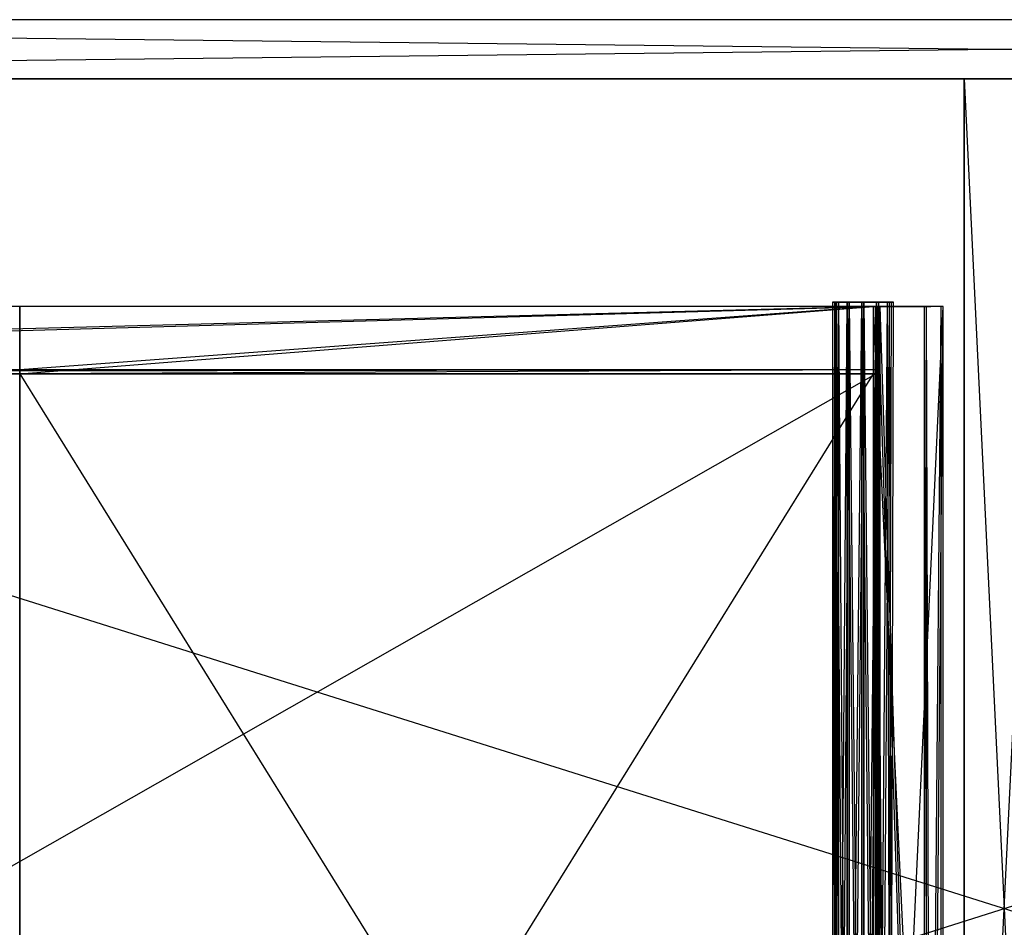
# Model space of a CAD drawing. Extents: x 0 to 1.29, y -0.45 to 0.
# Tile 26 of 51: x 0.41 to 0.64, y -0.24 to -0.02. Entities that reach past the tile are written whole.
import ezdxf

# ---------------------------------------------------------------- set-up
doc = ezdxf.new("R2010")
doc.units = 0
for name, color, linetype in [('L18_SCHUBOL_N_A69900__9___REPLA', 7, 'CONTINUOUS'), ('L22_SCHUBOL_N_A69900__5___REPLA', 7, 'CONTINUOUS'), ('L24_SCHUBOL_N_A69900__3___REPLA', 7, 'CONTINUOUS'), ('L26_SCHUBOL_N_A69900__1___REPLA', 7, 'CONTINUOUS'), ('L39_KORPUS_N_A69900__2___REPLAC', 7, 'CONTINUOUS'), ('L40_KORPUS_N_A69900__1___REPLAC', 7, 'CONTINUOUS'), ('L41_KORPUS_N_A69900__0___REPLAC', 7, 'CONTINUOUS'), ('L46_SCHUBUL_N_A69900__4___REPLA', 7, 'CONTINUOUS'), ('L47_SCHUBUL_N_A69900__3___REPLA', 7, 'CONTINUOUS'), ('L48_SCHUBUL_N_A69900__2___REPLA', 7, 'CONTINUOUS'), ('L50_SCHUBUL_N_A69900__0___REPLA', 7, 'CONTINUOUS')]:
    doc.layers.add(name, color=color, linetype=linetype)

msp = doc.modelspace()

# ---------------------------------------------------------------- linework, layer by layer
at = {"layer": 'L18_SCHUBOL_N_A69900__9___REPLA', "color": 8}
for points, invisible_edges in [([(0.6135, -0.43, 0.3674), (0.6125, -0.088, 0.3664), (0.6125, -0.43, 0.3664), (0.6135, -0.43, 0.3674)], 13), ([(0.6125, -0.088, 0.3664), (0.6135, -0.43, 0.3674), (0.6135, -0.088, 0.3674), (0.6125, -0.088, 0.3664)], 14), ([(0.6125, -0.43, 0.3664), (0.6125, -0.088, 0.2834), (0.6125, -0.43, 0.2834), (0.6125, -0.43, 0.3664)], 13), ([(0.6125, -0.088, 0.2834), (0.6125, -0.43, 0.3664), (0.6125, -0.088, 0.3664), (0.6125, -0.088, 0.2834)], 14), ([(0.6125, -0.088, 0.3664), (0.6285, -0.088, 0.2834), (0.6125, -0.088, 0.2834), (0.6125, -0.088, 0.3664)], 13), ([(0.6285, -0.088, 0.2834), (0.6125, -0.088, 0.3664), (0.6285, -0.088, 0.3274), (0.6285, -0.088, 0.2834)], 10), ([(0.6285, -0.088, 0.3274), (0.6125, -0.088, 0.3664), (0.625575, -0.088, 0.366403), (0.6285, -0.088, 0.3274)], 13), ([(0.625575, -0.088, 0.366403), (0.6125, -0.088, 0.3664), (0.6135, -0.088, 0.3674), (0.625575, -0.088, 0.366403)], 14), ([(0.6125, -0.088, 0.2834), (0.6285, -0.43, 0.2834), (0.6125, -0.43, 0.2834), (0.6125, -0.088, 0.2834)], 13), ([(0.6285, -0.43, 0.2834), (0.6125, -0.088, 0.2834), (0.6285, -0.088, 0.2834), (0.6285, -0.43, 0.2834)], 14), ([(0.624497, -0.43, 0.3674), (0.6135, -0.088, 0.3674), (0.6135, -0.43, 0.3674), (0.624497, -0.43, 0.3674)], 13), ([(0.6135, -0.088, 0.3674), (0.624497, -0.43, 0.3674), (0.624497, -0.088, 0.3674), (0.6135, -0.088, 0.3674)], 14), ([(0.625575, -0.088, 0.366403), (0.6135, -0.088, 0.3674), (0.624497, -0.088, 0.3674), (0.625575, -0.088, 0.366403)], 15), ([(0.625575, -0.43, 0.366403), (0.624497, -0.088, 0.3674), (0.624497, -0.43, 0.3674), (0.625575, -0.43, 0.366403)], 13), ([(0.624497, -0.088, 0.3674), (0.625575, -0.43, 0.366403), (0.625575, -0.088, 0.366403), (0.624497, -0.088, 0.3674)], 14), ([(0.6285, -0.088, 0.3274), (0.625575, -0.43, 0.366403), (0.6285, -0.43, 0.3274), (0.6285, -0.088, 0.3274)], 13), ([(0.625575, -0.43, 0.366403), (0.6285, -0.088, 0.3274), (0.625575, -0.088, 0.366403), (0.625575, -0.43, 0.366403)], 14), ([(0.6285, -0.088, 0.2834), (0.6285, -0.43, 0.3274), (0.6285, -0.43, 0.2834), (0.6285, -0.088, 0.2834)], 13), ([(0.6285, -0.43, 0.3274), (0.6285, -0.088, 0.2834), (0.6285, -0.088, 0.3274), (0.6285, -0.43, 0.3274)], 14)]:
    msp.add_3dface(points, dxfattribs=dict(at, invisible_edges=invisible_edges))
at = {"layer": 'L22_SCHUBOL_N_A69900__5___REPLA', "color": 8}
for points, invisible_edges in [([(0.612513, -0.104, 0.2834), (0.409997, -0.43, 0.2834), (0.409997, -0.104, 0.2834), (0.612513, -0.104, 0.2834)], 13), ([(0.409997, -0.43, 0.2834), (0.612513, -0.104, 0.2834), (0.612513, -0.43, 0.2834), (0.409997, -0.43, 0.2834)], 14), ([(0.612513, -0.43, 0.2994), (0.409997, -0.104, 0.2994), (0.409997, -0.43, 0.2994), (0.612513, -0.43, 0.2994)], 13), ([(0.409997, -0.104, 0.2994), (0.612513, -0.43, 0.2994), (0.612513, -0.104, 0.2994), (0.409997, -0.104, 0.2994)], 14), ([(0.409997, -0.104, 0.2994), (0.612513, -0.104, 0.2834), (0.409997, -0.104, 0.2834), (0.409997, -0.104, 0.2994)], 13), ([(0.612513, -0.104, 0.2834), (0.409997, -0.104, 0.2994), (0.612513, -0.104, 0.2994), (0.612513, -0.104, 0.2834)], 14), ([(0.612513, -0.104, 0.2834), (0.612513, -0.43, 0.2994), (0.612513, -0.43, 0.2834), (0.612513, -0.104, 0.2834)], 13), ([(0.612513, -0.43, 0.2994), (0.612513, -0.104, 0.2834), (0.612513, -0.104, 0.2994), (0.612513, -0.43, 0.2994)], 14)]:
    msp.add_3dface(points, dxfattribs=dict(at, invisible_edges=invisible_edges))
at = {"layer": 'L24_SCHUBOL_N_A69900__3___REPLA', "color": 8}
for points, invisible_edges in [([(0.41, -0.088, 0.2834), (0.6125, -0.088, 0.4184), (0.6125, -0.088, 0.2834), (0.41, -0.088, 0.2834)], 13), ([(0.6125, -0.088, 0.4184), (0.41, -0.088, 0.2834), (0.41, -0.088, 0.4184), (0.6125, -0.088, 0.4184)], 14), ([(0.41, -0.104, 0.4174), (0.41, -0.088, 0.2834), (0.41, -0.104, 0.2834), (0.41, -0.104, 0.4174)], 13), ([(0.41, -0.088, 0.2834), (0.41, -0.104, 0.4174), (0.41, -0.103, 0.4184), (0.41, -0.088, 0.2834)], 10), ([(0.41, -0.088, 0.2834), (0.41, -0.103, 0.4184), (0.41, -0.088, 0.4184), (0.41, -0.088, 0.2834)], 15), ([(0.41, -0.103, 0.4184), (0.6125, -0.088, 0.4184), (0.41, -0.088, 0.4184), (0.41, -0.103, 0.4184)], 13), ([(0.6125, -0.088, 0.4184), (0.41, -0.103, 0.4184), (0.6125, -0.103, 0.4184), (0.6125, -0.088, 0.4184)], 14), ([(0.6125, -0.088, 0.2834), (0.41, -0.104, 0.2834), (0.41, -0.088, 0.2834), (0.6125, -0.088, 0.2834)], 13), ([(0.41, -0.104, 0.2834), (0.6125, -0.088, 0.2834), (0.6125, -0.104, 0.2834), (0.41, -0.104, 0.2834)], 14), ([(0.6125, -0.088, 0.2834), (0.6125, -0.104, 0.4174), (0.6125, -0.104, 0.2834), (0.6125, -0.088, 0.2834)], 13), ([(0.6125, -0.104, 0.4174), (0.6125, -0.088, 0.2834), (0.6125, -0.103, 0.4184), (0.6125, -0.104, 0.4174)], 10), ([(0.6125, -0.103, 0.4184), (0.6125, -0.088, 0.2834), (0.6125, -0.088, 0.4184), (0.6125, -0.103, 0.4184)], 15), ([(0.41, -0.104, 0.4174), (0.6125, -0.103, 0.4184), (0.41, -0.103, 0.4184), (0.41, -0.104, 0.4174)], 13), ([(0.6125, -0.103, 0.4184), (0.41, -0.104, 0.4174), (0.6125, -0.104, 0.4174), (0.6125, -0.103, 0.4184)], 14), ([(0.6125, -0.104, 0.4174), (0.41, -0.104, 0.2834), (0.6125, -0.104, 0.2834), (0.6125, -0.104, 0.4174)], 13), ([(0.41, -0.104, 0.2834), (0.6125, -0.104, 0.4174), (0.41, -0.104, 0.4174), (0.41, -0.104, 0.2834)], 14)]:
    msp.add_3dface(points, dxfattribs=dict(at, invisible_edges=invisible_edges))
at = {"layer": 'L26_SCHUBOL_N_A69900__1___REPLA', "color": 8}
for points, invisible_edges in [([(0.615784, -0.087, 0.4145), (0.603659, -0.087, 0.4145), (0.602722, -0.087, 0.418), (0.615784, -0.087, 0.4145)], 10), ([(0.615784, -0.087, 0.4145), (0.602722, -0.087, 0.418), (0.616722, -0.087, 0.418), (0.615784, -0.087, 0.4145)], 13), ([(0.616722, -0.087, 0.418), (0.602722, -0.087, 0.418), (0.603659, -0.087, 0.4215), (0.616722, -0.087, 0.418)], 10), ([(0.602722, -0.4293, 0.418), (0.603659, -0.087, 0.4145), (0.603659, -0.4293, 0.4145), (0.602722, -0.4293, 0.418)], 13), ([(0.603659, -0.087, 0.4145), (0.602722, -0.4293, 0.418), (0.602722, -0.087, 0.418), (0.603659, -0.087, 0.4145)], 14), ([(0.603659, -0.4293, 0.4215), (0.602722, -0.087, 0.418), (0.602722, -0.4293, 0.418), (0.603659, -0.4293, 0.4215)], 13), ([(0.602722, -0.087, 0.418), (0.603659, -0.4293, 0.4215), (0.603659, -0.087, 0.4215), (0.602722, -0.087, 0.418)], 14), ([(0.613222, -0.087, 0.411938), (0.606222, -0.087, 0.411938), (0.603659, -0.087, 0.4145), (0.613222, -0.087, 0.411938)], 10), ([(0.613222, -0.087, 0.411938), (0.603659, -0.087, 0.4145), (0.615784, -0.087, 0.4145), (0.613222, -0.087, 0.411938)], 13), ([(0.616722, -0.087, 0.418), (0.603659, -0.087, 0.4215), (0.615784, -0.087, 0.4215), (0.616722, -0.087, 0.418)], 13), ([(0.615784, -0.087, 0.4215), (0.603659, -0.087, 0.4215), (0.606222, -0.087, 0.424062), (0.615784, -0.087, 0.4215)], 15), ([(0.606222, -0.4293, 0.424062), (0.603659, -0.087, 0.4215), (0.603659, -0.4293, 0.4215), (0.606222, -0.4293, 0.424062)], 13), ([(0.603659, -0.087, 0.4215), (0.606222, -0.4293, 0.424062), (0.606222, -0.087, 0.424062), (0.603659, -0.087, 0.4215)], 14), ([(0.606222, -0.087, 0.411938), (0.603659, -0.4293, 0.4145), (0.603659, -0.087, 0.4145), (0.606222, -0.087, 0.411938)], 13), ([(0.603659, -0.4293, 0.4145), (0.606222, -0.087, 0.411938), (0.606222, -0.4293, 0.411938), (0.603659, -0.4293, 0.4145)], 14), ([(0.606222, -0.087, 0.411938), (0.613222, -0.087, 0.411938), (0.609722, -0.087, 0.411), (0.606222, -0.087, 0.411938)], 13), ([(0.615784, -0.087, 0.4215), (0.606222, -0.087, 0.424062), (0.613222, -0.087, 0.424062), (0.615784, -0.087, 0.4215)], 15), ([(0.613222, -0.087, 0.424062), (0.606222, -0.087, 0.424062), (0.609722, -0.087, 0.425), (0.613222, -0.087, 0.424062)], 15), ([(0.609722, -0.087, 0.411), (0.606222, -0.4293, 0.411938), (0.606222, -0.087, 0.411938), (0.609722, -0.087, 0.411)], 13), ([(0.606222, -0.4293, 0.411938), (0.609722, -0.087, 0.411), (0.609722, -0.4293, 0.411), (0.606222, -0.4293, 0.411938)], 14), ([(0.609722, -0.4293, 0.425), (0.606222, -0.087, 0.424062), (0.606222, -0.4293, 0.424062), (0.609722, -0.4293, 0.425)], 13), ([(0.606222, -0.087, 0.424062), (0.609722, -0.4293, 0.425), (0.609722, -0.087, 0.425), (0.606222, -0.087, 0.424062)], 14), ([(0.613222, -0.4293, 0.424062), (0.609722, -0.087, 0.425), (0.609722, -0.4293, 0.425), (0.613222, -0.4293, 0.424062)], 13), ([(0.609722, -0.087, 0.425), (0.613222, -0.4293, 0.424062), (0.613222, -0.087, 0.424062), (0.609722, -0.087, 0.425)], 14), ([(0.613222, -0.087, 0.411938), (0.609722, -0.4293, 0.411), (0.609722, -0.087, 0.411), (0.613222, -0.087, 0.411938)], 13), ([(0.609722, -0.4293, 0.411), (0.613222, -0.087, 0.411938), (0.613222, -0.4293, 0.411938), (0.609722, -0.4293, 0.411)], 14), ([(0.615784, -0.087, 0.4145), (0.613222, -0.4293, 0.411938), (0.613222, -0.087, 0.411938), (0.615784, -0.087, 0.4145)], 13), ([(0.613222, -0.4293, 0.411938), (0.615784, -0.087, 0.4145), (0.615784, -0.4293, 0.4145), (0.613222, -0.4293, 0.411938)], 14), ([(0.615784, -0.4293, 0.4215), (0.613222, -0.087, 0.424062), (0.613222, -0.4293, 0.424062), (0.615784, -0.4293, 0.4215)], 13), ([(0.613222, -0.087, 0.424062), (0.615784, -0.4293, 0.4215), (0.615784, -0.087, 0.4215), (0.613222, -0.087, 0.424062)], 14), ([(0.616722, -0.087, 0.418), (0.615784, -0.4293, 0.4215), (0.616722, -0.4293, 0.418), (0.616722, -0.087, 0.418)], 13), ([(0.615784, -0.4293, 0.4215), (0.616722, -0.087, 0.418), (0.615784, -0.087, 0.4215), (0.615784, -0.4293, 0.4215)], 14), ([(0.615784, -0.087, 0.4145), (0.616722, -0.4293, 0.418), (0.615784, -0.4293, 0.4145), (0.615784, -0.087, 0.4145)], 13), ([(0.616722, -0.4293, 0.418), (0.615784, -0.087, 0.4145), (0.616722, -0.087, 0.418), (0.616722, -0.4293, 0.418)], 14)]:
    msp.add_3dface(points, dxfattribs=dict(at, invisible_edges=invisible_edges))
at = {"layer": 'L39_KORPUS_N_A69900__2___REPLAC', "color": 8}
for points, invisible_edges in [([(0.019, -0.02, 0.1405), (1.268, -0.02, 0.0005), (0.019, -0.02, 0.0005), (0.019, -0.02, 0.1405)], 13), ([(1.268, -0.02, 0.0005), (0.019, -0.02, 0.1405), (1.268, -0.02, 0.1405), (1.268, -0.02, 0.0005)], 14), ([(1.268, -0.02, 0.0005), (0.019, -0.034, 0.0005), (0.019, -0.02, 0.0005), (1.268, -0.02, 0.0005)], 13), ([(0.019, -0.034, 0.0005), (1.268, -0.02, 0.0005), (1.268, -0.034, 0.0005), (0.019, -0.034, 0.0005)], 14), ([(1.268, -0.034, 0.1405), (0.019, -0.02, 0.1405), (0.019, -0.034, 0.1405), (1.268, -0.034, 0.1405)], 13), ([(0.019, -0.02, 0.1405), (1.268, -0.034, 0.1405), (1.268, -0.02, 0.1405), (0.019, -0.02, 0.1405)], 14), ([(1.268, -0.034, 0.1405), (0.019, -0.034, 0.0005), (1.268, -0.034, 0.0005), (1.268, -0.034, 0.1405)], 13), ([(0.019, -0.034, 0.0005), (1.268, -0.034, 0.1405), (0.019, -0.034, 0.1405), (0.019, -0.034, 0.0005)], 14)]:
    msp.add_3dface(points, dxfattribs=dict(at, invisible_edges=invisible_edges))
at = {"layer": 'L40_KORPUS_N_A69900__1___REPLAC', "color": 8}
for points, invisible_edges in [([(0.019, -0.034, 0.0195), (1.268, -0.034, 0.0005), (0.019, -0.034, 0.0005), (0.019, -0.034, 0.0195)], 13), ([(1.268, -0.034, 0.0005), (0.019, -0.034, 0.0195), (1.268, -0.034, 0.0195), (1.268, -0.034, 0.0005)], 14), ([(1.268, -0.4275, 0.0195), (0.019, -0.034, 0.0195), (0.019, -0.4275, 0.0195), (1.268, -0.4275, 0.0195)], 13), ([(0.019, -0.034, 0.0195), (1.268, -0.4275, 0.0195), (1.268, -0.034, 0.0195), (0.019, -0.034, 0.0195)], 14), ([(1.268, -0.034, 0.0005), (0.019, -0.4275, 0.0005), (0.019, -0.034, 0.0005), (1.268, -0.034, 0.0005)], 13), ([(0.019, -0.4275, 0.0005), (1.268, -0.034, 0.0005), (1.268, -0.4275, 0.0005), (0.019, -0.4275, 0.0005)], 14)]:
    msp.add_3dface(points, dxfattribs=dict(at, invisible_edges=invisible_edges))
at = {"layer": 'L41_KORPUS_N_A69900__0___REPLAC', "color": 8}
for points, invisible_edges in [([(0.634, -0.427, 0.264866), (0.634, -0.4275, 0.461), (0.634, -0.034, 0.461), (0.634, -0.427, 0.264866)], 13), ([(0.634, -0.427, 0.264866), (0.634, -0.034, 0.461), (0.634, -0.4265, 0.265), (0.634, -0.427, 0.264866)], 10), ([(0.634, -0.4265, 0.265), (0.634, -0.034, 0.461), (0.634, -0.4154, 0.265), (0.634, -0.4265, 0.265)], 13), ([(0.634, -0.4154, 0.265), (0.634, -0.034, 0.461), (0.634, -0.413104, 0.264543), (0.634, -0.4154, 0.265)], 10), ([(0.634, -0.413104, 0.264543), (0.634, -0.034, 0.461), (0.634, -0.411157, 0.263243), (0.634, -0.413104, 0.264543)], 13), ([(0.634, -0.411157, 0.263243), (0.634, -0.034, 0.461), (0.634, -0.409857, 0.261296), (0.634, -0.411157, 0.263243)], 10), ([(0.634, -0.409857, 0.261296), (0.634, -0.034, 0.461), (0.634, -0.4094, 0.259), (0.634, -0.409857, 0.261296)], 13), ([(0.634, -0.4094, 0.259), (0.634, -0.034, 0.461), (0.634, -0.034, 0.0195), (0.634, -0.4094, 0.259)], 10), ([(0.634, -0.4275, 0.0195), (0.634, -0.427, 0.205134), (0.634, -0.034, 0.0195), (0.634, -0.4275, 0.0195)], 13), ([(0.634, -0.034, 0.0195), (0.634, -0.427, 0.205134), (0.634, -0.4265, 0.205), (0.634, -0.034, 0.0195)], 14), ([(0.634, -0.034, 0.0195), (0.634, -0.4265, 0.205), (0.634, -0.4154, 0.205), (0.634, -0.034, 0.0195)], 15), ([(0.634, -0.034, 0.0195), (0.634, -0.4154, 0.205), (0.634, -0.413104, 0.205457), (0.634, -0.034, 0.0195)], 15), ([(0.634, -0.034, 0.0195), (0.634, -0.413104, 0.205457), (0.634, -0.411157, 0.206757), (0.634, -0.034, 0.0195)], 15), ([(0.634, -0.034, 0.0195), (0.634, -0.411157, 0.206757), (0.634, -0.409857, 0.208704), (0.634, -0.034, 0.0195)], 15), ([(0.634, -0.034, 0.0195), (0.634, -0.409857, 0.208704), (0.634, -0.4094, 0.211), (0.634, -0.034, 0.0195)], 15), ([(0.634, -0.034, 0.0195), (0.634, -0.4094, 0.211), (0.634, -0.4094, 0.259), (0.634, -0.034, 0.0195)], 15), ([(0.653, -0.034, 0.0195), (0.634, -0.4275, 0.0195), (0.634, -0.034, 0.0195), (0.653, -0.034, 0.0195)], 13), ([(0.634, -0.4275, 0.0195), (0.653, -0.034, 0.0195), (0.653, -0.4275, 0.0195), (0.634, -0.4275, 0.0195)], 14), ([(0.653, -0.4275, 0.461), (0.634, -0.034, 0.461), (0.634, -0.4275, 0.461), (0.653, -0.4275, 0.461)], 13), ([(0.634, -0.034, 0.461), (0.653, -0.4275, 0.461), (0.653, -0.034, 0.461), (0.634, -0.034, 0.461)], 14), ([(0.634, -0.034, 0.461), (0.653, -0.034, 0.0195), (0.634, -0.034, 0.0195), (0.634, -0.034, 0.461)], 13), ([(0.653, -0.034, 0.0195), (0.634, -0.034, 0.461), (0.653, -0.034, 0.461), (0.653, -0.034, 0.0195)], 14)]:
    msp.add_3dface(points, dxfattribs=dict(at, invisible_edges=invisible_edges))
at = {"layer": 'L46_SCHUBUL_N_A69900__4___REPLA', "color": 8}
for points, invisible_edges in [([(0.613, -0.43, 0.0494), (0.0405, -0.104, 0.0494), (0.0405, -0.43, 0.0494), (0.613, -0.43, 0.0494)], 13), ([(0.0405, -0.104, 0.0494), (0.613, -0.43, 0.0494), (0.613013, -0.104, 0.0494), (0.0405, -0.104, 0.0494)], 14), ([(0.613013, -0.104, 0.0334), (0.0405, -0.43, 0.0334), (0.0405, -0.104, 0.0334), (0.613013, -0.104, 0.0334)], 13), ([(0.0405, -0.43, 0.0334), (0.613013, -0.104, 0.0334), (0.613, -0.43, 0.0334), (0.0405, -0.43, 0.0334)], 14), ([(0.0405, -0.104, 0.0334), (0.613013, -0.104, 0.0494), (0.613013, -0.104, 0.0334), (0.0405, -0.104, 0.0334)], 13), ([(0.613013, -0.104, 0.0494), (0.0405, -0.104, 0.0334), (0.0405, -0.104, 0.0494), (0.613013, -0.104, 0.0494)], 14), ([(0.613013, -0.104, 0.0334), (0.613, -0.43, 0.0494), (0.613, -0.43, 0.0334), (0.613013, -0.104, 0.0334)], 13), ([(0.613, -0.43, 0.0494), (0.613013, -0.104, 0.0334), (0.613013, -0.104, 0.0494), (0.613, -0.43, 0.0494)], 14)]:
    msp.add_3dface(points, dxfattribs=dict(at, invisible_edges=invisible_edges))
at = {"layer": 'L47_SCHUBUL_N_A69900__3___REPLA', "color": 8}
for points, invisible_edges in [([(0.614, -0.43, 0.1174), (0.613, -0.088, 0.1164), (0.613, -0.43, 0.1164), (0.614, -0.43, 0.1174)], 13), ([(0.613, -0.088, 0.1164), (0.614, -0.43, 0.1174), (0.614, -0.088, 0.1174), (0.613, -0.088, 0.1164)], 14), ([(0.613, -0.43, 0.1164), (0.613, -0.088, 0.0334), (0.613, -0.43, 0.0334), (0.613, -0.43, 0.1164)], 13), ([(0.613, -0.088, 0.0334), (0.613, -0.43, 0.1164), (0.613, -0.088, 0.1164), (0.613, -0.088, 0.0334)], 14), ([(0.629, -0.088, 0.0334), (0.613, -0.43, 0.0334), (0.613, -0.088, 0.0334), (0.629, -0.088, 0.0334)], 13), ([(0.613, -0.43, 0.0334), (0.629, -0.088, 0.0334), (0.629, -0.43, 0.0334), (0.613, -0.43, 0.0334)], 14), ([(0.613, -0.088, 0.1164), (0.629, -0.088, 0.0334), (0.613, -0.088, 0.0334), (0.613, -0.088, 0.1164)], 13), ([(0.629, -0.088, 0.0334), (0.613, -0.088, 0.1164), (0.629, -0.088, 0.0774), (0.629, -0.088, 0.0334)], 10), ([(0.629, -0.088, 0.0774), (0.613, -0.088, 0.1164), (0.626075, -0.088, 0.116403), (0.629, -0.088, 0.0774)], 13), ([(0.626075, -0.088, 0.116403), (0.613, -0.088, 0.1164), (0.614, -0.088, 0.1174), (0.626075, -0.088, 0.116403)], 14), ([(0.624997, -0.43, 0.1174), (0.614, -0.088, 0.1174), (0.614, -0.43, 0.1174), (0.624997, -0.43, 0.1174)], 13), ([(0.614, -0.088, 0.1174), (0.624997, -0.43, 0.1174), (0.624997, -0.088, 0.1174), (0.614, -0.088, 0.1174)], 14), ([(0.626075, -0.088, 0.116403), (0.614, -0.088, 0.1174), (0.624997, -0.088, 0.1174), (0.626075, -0.088, 0.116403)], 15), ([(0.626075, -0.43, 0.116403), (0.624997, -0.088, 0.1174), (0.624997, -0.43, 0.1174), (0.626075, -0.43, 0.116403)], 13), ([(0.624997, -0.088, 0.1174), (0.626075, -0.43, 0.116403), (0.626075, -0.088, 0.116403), (0.624997, -0.088, 0.1174)], 14), ([(0.629, -0.088, 0.0774), (0.626075, -0.43, 0.116403), (0.629, -0.43, 0.0774), (0.629, -0.088, 0.0774)], 13), ([(0.626075, -0.43, 0.116403), (0.629, -0.088, 0.0774), (0.626075, -0.088, 0.116403), (0.626075, -0.43, 0.116403)], 14), ([(0.629, -0.088, 0.0334), (0.629, -0.43, 0.0774), (0.629, -0.43, 0.0334), (0.629, -0.088, 0.0334)], 13), ([(0.629, -0.43, 0.0774), (0.629, -0.088, 0.0334), (0.629, -0.088, 0.0774), (0.629, -0.43, 0.0774)], 14)]:
    msp.add_3dface(points, dxfattribs=dict(at, invisible_edges=invisible_edges))
at = {"layer": 'L48_SCHUBUL_N_A69900__2___REPLA', "color": 8}
for points, invisible_edges in [([(0.0405, -0.088, 0.0334), (0.613, -0.088, 0.1684), (0.613, -0.088, 0.0334), (0.0405, -0.088, 0.0334)], 13), ([(0.613, -0.088, 0.1684), (0.0405, -0.088, 0.0334), (0.0405, -0.088, 0.1684), (0.613, -0.088, 0.1684)], 14), ([(0.0405, -0.103, 0.1684), (0.613, -0.088, 0.1684), (0.0405, -0.088, 0.1684), (0.0405, -0.103, 0.1684)], 13), ([(0.613, -0.088, 0.1684), (0.0405, -0.103, 0.1684), (0.613, -0.103, 0.1684), (0.613, -0.088, 0.1684)], 14), ([(0.613, -0.088, 0.0334), (0.0405, -0.104, 0.0334), (0.0405, -0.088, 0.0334), (0.613, -0.088, 0.0334)], 13), ([(0.0405, -0.104, 0.0334), (0.613, -0.088, 0.0334), (0.613, -0.104, 0.0334), (0.0405, -0.104, 0.0334)], 14), ([(0.613, -0.088, 0.0334), (0.613, -0.104, 0.1674), (0.613, -0.104, 0.0334), (0.613, -0.088, 0.0334)], 13), ([(0.613, -0.104, 0.1674), (0.613, -0.088, 0.0334), (0.613, -0.103, 0.1684), (0.613, -0.104, 0.1674)], 10), ([(0.613, -0.103, 0.1684), (0.613, -0.088, 0.0334), (0.613, -0.088, 0.1684), (0.613, -0.103, 0.1684)], 15), ([(0.0405, -0.104, 0.1674), (0.613, -0.103, 0.1684), (0.0405, -0.103, 0.1684), (0.0405, -0.104, 0.1674)], 13), ([(0.613, -0.103, 0.1684), (0.0405, -0.104, 0.1674), (0.613, -0.104, 0.1674), (0.613, -0.103, 0.1684)], 14), ([(0.613, -0.104, 0.1674), (0.0405, -0.104, 0.0334), (0.613, -0.104, 0.0334), (0.613, -0.104, 0.1674)], 13), ([(0.0405, -0.104, 0.0334), (0.613, -0.104, 0.1674), (0.0405, -0.104, 0.1674), (0.0405, -0.104, 0.0334)], 14)]:
    msp.add_3dface(points, dxfattribs=dict(at, invisible_edges=invisible_edges))
at = {"layer": 'L50_SCHUBUL_N_A69900__0___REPLA', "color": 8}
for points, invisible_edges in [([(0.616284, -0.087, 0.1645), (0.604159, -0.087, 0.1645), (0.603222, -0.087, 0.168), (0.616284, -0.087, 0.1645)], 10), ([(0.616284, -0.087, 0.1645), (0.603222, -0.087, 0.168), (0.617222, -0.087, 0.168), (0.616284, -0.087, 0.1645)], 13), ([(0.617222, -0.087, 0.168), (0.603222, -0.087, 0.168), (0.604159, -0.087, 0.1715), (0.617222, -0.087, 0.168)], 10), ([(0.603222, -0.4293, 0.168), (0.604159, -0.087, 0.1645), (0.604159, -0.4293, 0.1645), (0.603222, -0.4293, 0.168)], 13), ([(0.604159, -0.087, 0.1645), (0.603222, -0.4293, 0.168), (0.603222, -0.087, 0.168), (0.604159, -0.087, 0.1645)], 14), ([(0.604159, -0.4293, 0.1715), (0.603222, -0.087, 0.168), (0.603222, -0.4293, 0.168), (0.604159, -0.4293, 0.1715)], 13), ([(0.603222, -0.087, 0.168), (0.604159, -0.4293, 0.1715), (0.604159, -0.087, 0.1715), (0.603222, -0.087, 0.168)], 14), ([(0.613722, -0.087, 0.161938), (0.606722, -0.087, 0.161938), (0.604159, -0.087, 0.1645), (0.613722, -0.087, 0.161938)], 10), ([(0.613722, -0.087, 0.161938), (0.604159, -0.087, 0.1645), (0.616284, -0.087, 0.1645), (0.613722, -0.087, 0.161938)], 13), ([(0.617222, -0.087, 0.168), (0.604159, -0.087, 0.1715), (0.616284, -0.087, 0.1715), (0.617222, -0.087, 0.168)], 13), ([(0.616284, -0.087, 0.1715), (0.604159, -0.087, 0.1715), (0.606722, -0.087, 0.174062), (0.616284, -0.087, 0.1715)], 15), ([(0.606722, -0.4293, 0.174062), (0.604159, -0.087, 0.1715), (0.604159, -0.4293, 0.1715), (0.606722, -0.4293, 0.174062)], 13), ([(0.604159, -0.087, 0.1715), (0.606722, -0.4293, 0.174062), (0.606722, -0.087, 0.174062), (0.604159, -0.087, 0.1715)], 14), ([(0.606722, -0.087, 0.161938), (0.604159, -0.4293, 0.1645), (0.604159, -0.087, 0.1645), (0.606722, -0.087, 0.161938)], 13), ([(0.604159, -0.4293, 0.1645), (0.606722, -0.087, 0.161938), (0.606722, -0.4293, 0.161938), (0.604159, -0.4293, 0.1645)], 14), ([(0.606722, -0.087, 0.161938), (0.613722, -0.087, 0.161938), (0.610222, -0.087, 0.161), (0.606722, -0.087, 0.161938)], 13), ([(0.616284, -0.087, 0.1715), (0.606722, -0.087, 0.174062), (0.613722, -0.087, 0.174062), (0.616284, -0.087, 0.1715)], 15), ([(0.613722, -0.087, 0.174062), (0.606722, -0.087, 0.174062), (0.610222, -0.087, 0.175), (0.613722, -0.087, 0.174062)], 15), ([(0.610222, -0.087, 0.161), (0.606722, -0.4293, 0.161938), (0.606722, -0.087, 0.161938), (0.610222, -0.087, 0.161)], 13), ([(0.606722, -0.4293, 0.161938), (0.610222, -0.087, 0.161), (0.610222, -0.4293, 0.161), (0.606722, -0.4293, 0.161938)], 14), ([(0.610222, -0.4293, 0.175), (0.606722, -0.087, 0.174062), (0.606722, -0.4293, 0.174062), (0.610222, -0.4293, 0.175)], 13), ([(0.606722, -0.087, 0.174062), (0.610222, -0.4293, 0.175), (0.610222, -0.087, 0.175), (0.606722, -0.087, 0.174062)], 14), ([(0.613722, -0.4293, 0.174062), (0.610222, -0.087, 0.175), (0.610222, -0.4293, 0.175), (0.613722, -0.4293, 0.174062)], 13), ([(0.610222, -0.087, 0.175), (0.613722, -0.4293, 0.174062), (0.613722, -0.087, 0.174062), (0.610222, -0.087, 0.175)], 14), ([(0.613722, -0.087, 0.161938), (0.610222, -0.4293, 0.161), (0.610222, -0.087, 0.161), (0.613722, -0.087, 0.161938)], 13), ([(0.610222, -0.4293, 0.161), (0.613722, -0.087, 0.161938), (0.613722, -0.4293, 0.161938), (0.610222, -0.4293, 0.161)], 14), ([(0.616284, -0.087, 0.1645), (0.613722, -0.4293, 0.161938), (0.613722, -0.087, 0.161938), (0.616284, -0.087, 0.1645)], 13), ([(0.613722, -0.4293, 0.161938), (0.616284, -0.087, 0.1645), (0.616284, -0.4293, 0.1645), (0.613722, -0.4293, 0.161938)], 14), ([(0.616284, -0.087, 0.1715), (0.613722, -0.4293, 0.174062), (0.616284, -0.4293, 0.1715), (0.616284, -0.087, 0.1715)], 13), ([(0.613722, -0.4293, 0.174062), (0.616284, -0.087, 0.1715), (0.613722, -0.087, 0.174062), (0.613722, -0.4293, 0.174062)], 14), ([(0.617222, -0.087, 0.168), (0.616284, -0.4293, 0.1715), (0.617222, -0.4293, 0.168), (0.617222, -0.087, 0.168)], 13), ([(0.616284, -0.4293, 0.1715), (0.617222, -0.087, 0.168), (0.616284, -0.087, 0.1715), (0.616284, -0.4293, 0.1715)], 14), ([(0.616284, -0.087, 0.1645), (0.617222, -0.4293, 0.168), (0.616284, -0.4293, 0.1645), (0.616284, -0.087, 0.1645)], 13), ([(0.617222, -0.4293, 0.168), (0.616284, -0.087, 0.1645), (0.617222, -0.087, 0.168), (0.617222, -0.4293, 0.168)], 14)]:
    msp.add_3dface(points, dxfattribs=dict(at, invisible_edges=invisible_edges))

doc.saveas('drawing.dxf')
